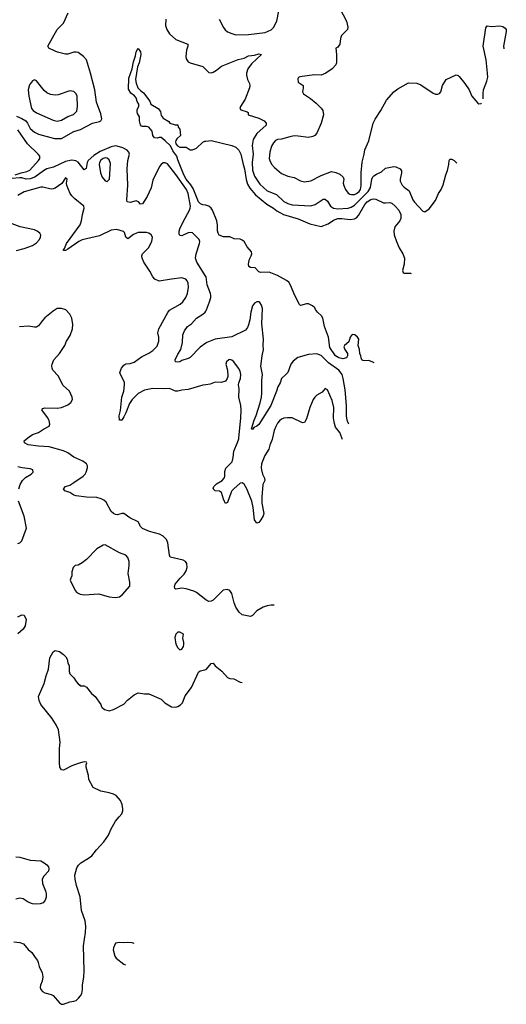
# Model space of a CAD drawing. Header units: inches. Extents: x 2143765 to 2212928, y 878963 to 1017374.
# Tile 90 of 256: x 2178208 to 2182893, y 894547 to 904025. Entities that reach past the tile are written whole.
import ezdxf

# ---------------------------------------------------------------- set-up
doc = ezdxf.new("R2010")
doc.units = ezdxf.units.IN
doc.header["$MEASUREMENT"] = 0
for name, color, linetype in [('C1879', 7, 'Continuous'), ('C1889', 7, 'Continuous'), ('C1970', 7, 'Continuous'), ('C1980', 7, 'Continuous')]:
    doc.layers.add(name, color=color, linetype=linetype)

msp = doc.modelspace()

# ---------------------------------------------------------------- linework, layer by layer
at = {"layer": 'C1879', "color": 5}
for points, elevation in [([(2180000, 898440.4), (2179909.8, 898509.8), (2179884.5, 898524.5), (2179810, 898546), (2179770, 898552.7), (2179710, 898544), (2179702, 898550), (2179699, 898570), (2179706, 898590), (2179751.6, 898650), (2179790, 898688.5), (2179810, 898719.3), (2179819.2, 898750), (2179815.8, 898790), (2179803.6, 898810), (2179783.3, 898823.3), (2179657.2, 898850), (2179649.3, 898870), (2179635.1, 898990), (2179621, 899021), (2179590, 899054), (2179553.5, 899073.5), (2179458.9, 899098.9), (2179390, 899125.6), (2179368.3, 899148.3), (2179362, 899170), (2179349.3, 899190), (2179269.3, 899230), (2179211.1, 899271.1), (2179190, 899271.3), (2179150, 899258.5), (2179130, 899261.5), (2179110, 899272.2), (2179090, 899291.3), (2179039, 899379), (2179018.8, 899398.8), (2178993.8, 899413.8), (2178950, 899424.1), (2178850, 899427.3), (2178750, 899441.5), (2178728.5, 899448.5), (2178690, 899471.8), (2178640.9, 899490), (2178629.4, 899510), (2178649.6, 899530), (2178690, 899545), (2178730, 899568.1), (2178818, 899630), (2178837.6, 899650), (2178848.7, 899670), (2178859.8, 899710), (2178859.2, 899730), (2178849.7, 899750), (2178816.5, 899776.5), (2178730, 899812.7), (2178670, 899854.7), (2178630, 899874.5), (2178490, 899912.7), (2178390, 899918.8), (2178290, 899933.3), (2178253.2, 899950), (2178249.4, 899970), (2178285.6, 900000)], 420), ([(2178199.7, 899510), (2178213, 899550), (2178236.2, 899590), (2178263.7, 899616.3), (2178317.2, 899650), (2178339, 899670), (2178335.3, 899690), (2178310, 899702), (2178230.4, 899709.6), (2178190, 899719.1)], 440), ([(2178190, 898983.8), (2178210, 898988.2), (2178230, 899006.8), (2178273, 899130), (2178250, 899244), (2178195.4, 899390)], 440), ([(2178190, 898276), (2178230, 898296), (2178250, 898291.3), (2178270.5, 898250), (2178262, 898190), (2178242.5, 898157.5), (2178188.5, 898111.5)], 420), ([(2178150, 895147.1), (2178210, 895142), (2178243, 895130), (2178290, 895075.5), (2178326.2, 895046.2), (2178355.9, 894995.9), (2178378.8, 894970), (2178386.8, 894950), (2178394.8, 894910), (2178422.8, 894850), (2178430.5, 894810.5), (2178423, 894770), (2178408.4, 894730), (2178406.4, 894710), (2178410.6, 894690), (2178426.8, 894670), (2178450, 894658), (2178510, 894642.4), (2178530, 894632.4), (2178590, 894560.7), (2178610, 894546.8), (2178630, 894546.8), (2178690, 894570.7), (2178730, 894576), (2178750, 894584.7), (2178774.8, 894605.2), (2178792.1, 894627.9), (2178805.2, 894650), (2178812.1, 894687.9), (2178812, 894730), (2178825.1, 894810), (2178829.6, 894870), (2178822.9, 895110), (2178842.9, 895237.1), (2178844.4, 895295.6), (2178837.4, 895350), (2178803, 895450), (2178790, 895582), (2178753.3, 895690), (2178740.4, 895750), (2178739.7, 895790), (2178758, 895862), (2178773.1, 895886.9), (2178796, 895910), (2178870, 895952.2), (2178903.5, 895976.5), (2178947.3, 896032.7), (2179018, 896110), (2179064.1, 896175.9), (2179086, 896230), (2179128.8, 896311.2), (2179167, 896350), (2179190, 896381), (2179200.9, 896410), (2179200.9, 896430), (2179194.5, 896470), (2179178, 896510), (2179135.8, 896555.8), (2179110, 896569.5), (2179070, 896580.9), (2178990, 896597.2), (2178915.3, 896635.3), (2178874, 896710), (2178869, 896750), (2178848.7, 896830), (2178848.7, 896851.3), (2178855.3, 896870), (2178850, 896878), (2178830, 896882), (2178770, 896865.2), (2178710, 896842.7), (2178630, 896800.9), (2178610, 896805.2), (2178594.5, 896830), (2178589.7, 896870), (2178589.6, 897010), (2178598.7, 897070), (2178581.1, 897190), (2178563.1, 897230), (2178519.4, 897299.4), (2178410, 897432.7), (2178395.1, 897470), (2178388.2, 897510), (2178444.8, 897635.2), (2178462.7, 897710), (2178486.3, 897773.7), (2178499.1, 897880.9), (2178530, 897941), (2178550, 897951), (2178590, 897942), (2178630, 897915.5), (2178652.8, 897892.8), (2178666.4, 897870), (2178672.5, 897832.5), (2178685.2, 897805.2), (2178685.5, 897750), (2178690, 897727.3), (2178728.9, 897688.9), (2178750, 897654.8), (2178770, 897630.8), (2178783.5, 897623.5), (2178790, 897612), (2178830, 897611.3), (2178850, 897598), (2178899.8, 897539.8), (2178936, 897510), (2178990, 897432), (2178996, 897410), (2179002.5, 897402.5), (2179025.3, 897385.3), (2179070, 897373), (2179110, 897383), (2179210, 897436.4), (2179246.9, 897473.1), (2179310, 897524.4), (2179350, 897543.8), (2179410, 897534), (2179450, 897536), (2179570, 897483), (2179604.4, 897450), (2179670, 897411.7), (2179710, 897406.7), (2179730, 897413.4), (2179756.9, 897430), (2179774.3, 897450), (2179802.4, 897517.6), (2179862.5, 897597.5), (2179930, 897744.9), (2179944.5, 897755.5), (2179990, 897765), (2180000, 897770.7)], 420), ([(2178170, 895965.3), (2178210, 895961.8), (2178310, 895933.4), (2178410, 895927.2), (2178444.4, 895910), (2178470.4, 895890), (2178486, 895870), (2178488.5, 895850), (2178483.7, 895830), (2178439.8, 895780.2), (2178424.2, 895750), (2178426.7, 895710), (2178459.1, 895630), (2178463.2, 895610), (2178461.7, 895578.3), (2178451.7, 895548.3), (2178434.9, 895525.1), (2178405.7, 895514.3), (2178370, 895509.8), (2178330, 895514), (2178290, 895531.3), (2178241.7, 895561.7), (2178210, 895568.2), (2178170, 895558.5)], 420), ([(2179250, 895142.7), (2179210, 895138), (2179170, 895142), (2179130, 895134), (2179110.8, 895090), (2179106.8, 895070), (2179122.8, 895010), (2179136, 894990), (2179210, 894934), (2179226.8, 894928.1)], 420), ([(2179310.9, 895131.6), (2179310, 895132.3), (2179290, 895139.3), (2179250, 895142.7)], 420)]:
    msp.add_lwpolyline(points, dxfattribs=dict(at, elevation=elevation))
at = {"layer": 'C1879', "color": 5, "elevation": 440}
for points in [[(2179030, 898969), (2179010, 898965.2), (2178950, 898932.7), (2178850, 898829.5), (2178810, 898796), (2178770, 898773.2), (2178742, 898770), (2178722, 898750), (2178711.3, 898710), (2178710.8, 898670), (2178698.8, 898650), (2178694.8, 898630), (2178740.7, 898530), (2178758.8, 898510), (2178790, 898494.9), (2178830, 898488.4), (2178970, 898497.3), (2179069, 898469), (2179130, 898463.6), (2179170, 898468.9), (2179198.4, 898490), (2179267.3, 898572.7), (2179267.6, 898610), (2179253.1, 898693.1), (2179262, 898770), (2179261.6, 898810), (2179250, 898849), (2179230, 898869.4), (2179170, 898894)], [(2179750, 898128.7), (2179730, 898128.7), (2179711.3, 898110), (2179702, 898078), (2179710, 898014), (2179730, 897978), (2179750, 897958), (2179770, 897966), (2179784, 897990), (2179789, 898010), (2179789, 898030), (2179778, 898070), (2179786, 898110)]]:
    msp.add_lwpolyline(points, close=True, dxfattribs=at)
at = {"layer": 'C1889', "color": 5}
for points, elevation in [([(2180641.1, 900000), (2180637.2, 899982.8), (2180615.8, 899930), (2180606, 899890), (2180566.9, 899830), (2180536.1, 899750), (2180531.6, 899710), (2180534.7, 899690), (2180546.2, 899650), (2180566.3, 899610), (2180567.6, 899590), (2180549.3, 899550), (2180538, 899430), (2180540.2, 899370), (2180557.4, 899270), (2180552.4, 899250), (2180530.2, 899209.8), (2180510, 899185.4), (2180490, 899178), (2180469.7, 899210.3), (2180456.4, 899330), (2180442.5, 899390), (2180394.8, 899510), (2180370, 899552.8), (2180350, 899566.6), (2180330, 899563.1), (2180269.1, 899510), (2180250.3, 899490), (2180243.7, 899476.3), (2180210, 899378), (2180190, 899367.3), (2180170, 899409.5), (2180150, 899473.3), (2180130, 899485.6), (2180089.5, 899490), (2180070.9, 899510), (2180077.7, 899530), (2180104.2, 899555.8), (2180156.1, 899590), (2180175.4, 899610), (2180183.5, 899630), (2180184, 899676), (2180192.4, 899707.6), (2180252, 899770), (2180263.5, 899810), (2180268.9, 899870), (2180305.6, 899954.4), (2180316.2, 899990), (2180317.3, 900000)], 380), ([(2181315.6, 899983), (2181313.7, 899990), (2181309.8, 900000)], 380), ([(2180656.3, 898387.5), (2180628.3, 898388.3), (2180590, 898382.7), (2180550.7, 898370), (2180490, 898335.4), (2180450, 898289.4), (2180430, 898279.5), (2180350, 898297.4), (2180321.5, 898321.5), (2180289.8, 898369.8), (2180272.8, 898410), (2180250, 898501.2), (2180230, 898529.3), (2180210, 898540.9), (2180168.3, 898531.7), (2180070, 898436), (2180050, 898426), (2180030, 898422.7), (2180010, 898432.7), (2180000, 898440.4)], 420), ([(2180000, 897770.7), (2180005.9, 897774.1), (2180050, 897826), (2180070, 897830.5), (2180090, 897804.9), (2180154.7, 897754.7), (2180210, 897694), (2180230, 897682), (2180270, 897679.1), (2180330, 897646.4), (2180349.7, 897645.4)], 420)]:
    msp.add_lwpolyline(points, dxfattribs=dict(at, elevation=elevation))
at = {"layer": 'C1970', "color": 5}
for points, elevation in [([(2178176, 903096), (2178230, 903074.8), (2178265.7, 903050), (2178282.6, 903030), (2178310, 902976.9), (2178350, 902940.8), (2178390, 902923.2), (2178541.7, 902881.7), (2178610, 902880.3), (2178730, 902949.2), (2178792, 902968), (2178910, 903029.4), (2178975.7, 903044.3), (2178988.7, 903051.3), (2178997.6, 903070), (2178990, 903118), (2178948.8, 903230), (2178930, 903349.2), (2178889.8, 903509.8), (2178850, 903638), (2178822.4, 903670), (2178770, 903708.3), (2178750, 903713.5), (2178730, 903712.2), (2178670, 903692.8), (2178650, 903693), (2178571.4, 903711.4), (2178550, 903720.7), (2178489.7, 903749.6), (2178479.3, 903770), (2178567, 903930), (2178630, 903990.5), (2178674.8, 904090)], 360), ([(2179615, 904030), (2179610.2, 903970.2), (2179624.2, 903930), (2179650, 903888.9), (2179710, 903834.9), (2179826.8, 903790), (2179828.2, 903770), (2179814.6, 903730), (2179806.3, 903670), (2179809.1, 903649.1), (2179830, 903620.5), (2179849.1, 903609.1), (2179970, 903574.9), (2180000, 903546.2)], 360), ([(2180000, 902238.8), (2179970, 902242.6), (2179950, 902252.1), (2179930, 902270.9), (2179878.3, 902398.3), (2179855.3, 902435.3), (2179810, 902489.9), (2179787.4, 902530), (2179730, 902677.2), (2179722, 902710), (2179682.6, 902762.6), (2179658.5, 902810), (2179610, 902859.1), (2179570, 902889.5), (2179550, 902892), (2179530, 902882.9), (2179507, 902887), (2179489.4, 902910), (2179482, 902950), (2179450, 902988.7), (2179430, 902996), (2179390, 902995.3), (2179380.2, 903000.2), (2179372.5, 903012.5), (2179361.2, 903050), (2179361.2, 903090), (2179342, 903122), (2179338, 903138), (2179340.2, 903159.8), (2179354.5, 903190), (2179354.5, 903210), (2179338, 903238), (2179330, 903273.2), (2179312.9, 903292.9), (2179278.6, 903318.6), (2179254.5, 903354.5), (2179257.5, 903462.5), (2179290, 903552), (2179302.3, 903617.8), (2179323.5, 903676.5), (2179330, 903716), (2179342.5, 903737.5), (2179350, 903746), (2179370, 903714.8), (2179373.1, 903690), (2179358.3, 903610), (2179340.5, 903570), (2179324.4, 903450), (2179330, 903412), (2179345.5, 903370), (2179370, 903342), (2179400.4, 903320.4), (2179459.8, 903239.8), (2179471.6, 903211.6), (2179542, 903170), (2179562, 903142), (2179570, 903102), (2179590, 903078), (2179643.6, 903043.6), (2179654, 903030), (2179706, 903014), (2179730, 903014), (2179732, 902990), (2179751, 902970), (2179754.8, 902910), (2179721.1, 902878.9), (2179710, 902861.2), (2179707.5, 902850), (2179712.1, 902830), (2179727.2, 902810), (2179750, 902798), (2179810, 902798), (2179850, 902770.7), (2179870, 902770.6), (2179911.3, 902788.7), (2179970, 902845.5), (2179990, 902854.4), (2180000, 902855.6)], 340), ([(2178162.7, 902530), (2178222.7, 902550), (2178278, 902562), (2178305, 902575), (2178387.7, 902670), (2178400.4, 902690), (2178401, 902710), (2178386.6, 902730), (2178282.4, 902830), (2178190, 902965)], 360), ([(2180000, 901553.2), (2179914.2, 901690), (2179899.4, 901730), (2179906.2, 901770), (2179939.3, 901870), (2179942.8, 901890), (2179935.8, 901910), (2179870, 901972), (2179850, 901975.8), (2179830, 901971.6), (2179770, 901943.1), (2179750, 901948), (2179743.4, 901963.4), (2179742.9, 901990), (2179748.4, 902010), (2179781.2, 902078.8), (2179843.5, 902190), (2179850.6, 902210), (2179851.2, 902230), (2179830.3, 902350), (2179814.3, 902390), (2179710, 902535.5), (2179630, 902636.8), (2179610, 902648), (2179590, 902646), (2179570, 902631.6), (2179552.4, 902610), (2179490, 902478.4), (2179472.7, 902407.3), (2179436.5, 902323.5), (2179390, 902253.2), (2179370, 902249.2), (2179351.5, 902271.5), (2179330, 902280.9), (2179270, 902265.1), (2179242, 902270), (2179238, 902290), (2179249.7, 902430.3), (2179243.9, 902590), (2179249.8, 902670), (2179264.2, 902730), (2179259.8, 902750), (2179243.5, 902770), (2179201.7, 902790), (2179147.8, 902807.8), (2179130, 902810.5), (2179090, 902800.3), (2178984.2, 902755.8), (2178921.7, 902718.3), (2178866.2, 902670), (2178856.9, 902650), (2178848.9, 902591.1), (2178830, 902578), (2178770, 902651.9), (2178747, 902667.1), (2178710, 902671.7), (2178650, 902660.2), (2178534.1, 902605.9), (2178470, 902588.6), (2178436.2, 902570), (2178354.2, 902510), (2178310, 902491.2), (2178270, 902489.3), (2178230, 902501.4), (2178210, 902502), (2178135.5, 902495.5)], 360), ([(2180000, 900511.3), (2179970, 900507.1), (2179830, 900464.8), (2179770, 900458.8), (2179730, 900447.8), (2179709, 900449), (2179650, 900474.7), (2179590, 900471.7), (2179490, 900474.9), (2179410, 900459.6), (2179350, 900426.9), (2179290, 900368.2), (2179264.1, 900330), (2179230, 900239.7), (2179210, 900200.7), (2179190, 900169.7), (2179168.2, 900168.2), (2179165.8, 900210), (2179177.5, 900262.5), (2179191.9, 900390), (2179210.5, 900450), (2179218, 900510), (2179216.4, 900536.4), (2179178.7, 900610), (2179172.8, 900630), (2179188.8, 900670), (2179210, 900699), (2179230, 900712.9), (2179270, 900713.8), (2179310, 900727.1), (2179382.1, 900777.9), (2179450, 900813.4), (2179490, 900840.7), (2179530, 900882.3), (2179548.8, 900930), (2179547.8, 900967.8), (2179538, 901010), (2179547.4, 901050), (2179632.5, 901207.5), (2179649.8, 901230), (2179753, 901287), (2179778.3, 901310), (2179806.3, 901350), (2179822.5, 901390), (2179833.4, 901450), (2179830, 901489.2), (2179821.5, 901510), (2179807, 901527), (2179770, 901538.5), (2179670, 901527.7), (2179550, 901506.3), (2179510, 901528), (2179490, 901547.8), (2179462.4, 901602.4), (2179403.6, 901690), (2179385.6, 901730), (2179383.6, 901750), (2179391.6, 901770), (2179448.4, 901830), (2179480.5, 901890), (2179485.6, 901930), (2179474, 901954), (2179450, 901971.3), (2179430, 901975.4), (2179350, 901976.4), (2179331.1, 901971.1), (2179303.9, 901956.1), (2179250, 901913.6), (2179231, 901931), (2179215.9, 901975.9), (2179206.7, 901986.7), (2179143.7, 902003.7), (2179090, 901998.2), (2178975.5, 901944.5), (2178810, 901907.1), (2178776.2, 901890), (2178670, 901815.1), (2178650, 901803.5), (2178630, 901802), (2178628.7, 901810), (2178638.4, 901821.6), (2178659.8, 901870), (2178789.8, 902050), (2178802.3, 902090), (2178811, 902149), (2178829.4, 902210), (2178825.2, 902230), (2178739.8, 902299.7), (2178708.5, 902328.5), (2178693.6, 902350), (2178660.9, 902430), (2178658, 902450), (2178664, 902490), (2178650, 902501.2), (2178612.4, 902447.6), (2178550, 902403.7), (2178530, 902396.2), (2178510, 902393.3), (2178431.5, 902411.5), (2178410, 902411.4), (2178250, 902367.3), (2178190, 902332)], 380), ([(2178176, 901804), (2178250, 901820.7), (2178330, 901850.2), (2178370, 901877.8), (2178399.3, 901910), (2178408.7, 901930), (2178409.8, 901950), (2178400.8, 901970), (2178376.4, 901990), (2178350, 902002.3), (2178212.2, 902032.2), (2178109.9, 902069.9)], 420), ([(2178285.6, 900000), (2178297.6, 900010), (2178330, 900030.3), (2178390, 900052.2), (2178436.2, 900083.8), (2178490, 900110.8), (2178498.7, 900130), (2178490, 900165.2), (2178475.2, 900195.2), (2178420.9, 900270), (2178430, 900282.8), (2178450, 900287.7), (2178570, 900284.7), (2178610, 900291.5), (2178670, 900317), (2178698.8, 900341.2), (2178716.2, 900370), (2178712.7, 900390), (2178687.7, 900447.7), (2178624.9, 900504.9), (2178578, 900598), (2178527.6, 900650), (2178518.9, 900670), (2178517.7, 900690), (2178520.4, 900710), (2178537.7, 900750), (2178590, 900810.4), (2178642.6, 900890), (2178658.9, 900930), (2178695.3, 900984.7), (2178714.8, 901050), (2178720.5, 901090), (2178709.6, 901150), (2178689.6, 901190), (2178651, 901231), (2178610, 901243.5), (2178570, 901243.6), (2178530, 901218.9), (2178450, 901153.7), (2178426.7, 901130), (2178390, 901076.9), (2178370, 901065.7), (2178350, 901064.4), (2178294, 901074), (2178206.9, 901066.9)], 420), ([(2180000, 900909.6), (2179946.8, 900873.2), (2179850, 900772.6), (2179830, 900762), (2179770, 900743.7), (2179750, 900732.3), (2179730, 900727.3), (2179709.2, 900730), (2179704.5, 900750), (2179730, 900804), (2179759.7, 900850), (2179776.6, 900916.6), (2179779.5, 900990), (2179794.5, 901030), (2179824.5, 901070), (2179861.8, 901098.2), (2179910, 901150.4), (2179972, 901190), (2179995.1, 901210), (2180000, 901218.5)], 360)]:
    msp.add_lwpolyline(points, dxfattribs=dict(at, elevation=elevation))
at = {"layer": 'C1970', "color": 5, "elevation": 380}
for points in [[(2178350, 903446), (2178330, 903436), (2178301.7, 903398.3), (2178288.8, 903350), (2178294.9, 903290), (2178320.4, 903170), (2178336.4, 903150), (2178370, 903128.1), (2178530, 903056), (2178570, 903048), (2178610, 903057.8), (2178670, 903091.5), (2178727.1, 903112.9), (2178756.9, 903143.1), (2178764, 903190), (2178760.3, 903290), (2178752.5, 903312.5), (2178730, 903333.1), (2178690, 903338.2), (2178579.3, 903300.7), (2178550, 903299.3), (2178505.7, 903305.7), (2178470, 903320.4), (2178442.8, 903342.8), (2178370, 903435.1)], [(2179030, 902693.5), (2179010, 902689.7), (2178990, 902674), (2178976.9, 902650), (2178974.3, 902630), (2178987.3, 902550), (2179002.3, 902510), (2179030, 902473.4), (2179050, 902468), (2179071.1, 902490), (2179081.8, 902641.8), (2179070, 902675.6), (2179050.7, 902690.7)]]:
    msp.add_lwpolyline(points, close=True, dxfattribs=at)
at = {"layer": 'C1980', "color": 5}
for points, elevation in [([(2180127, 904030), (2180168.8, 903950), (2180186.3, 903926.3), (2180209.2, 903909.2), (2180250, 903890.3), (2180290, 903877.4), (2180410, 903880.7), (2180570, 903901.4), (2180630, 903928.5), (2180652.7, 903950), (2180682.8, 904010), (2180703.9, 904110)], 380), ([(2181290, 904131), (2181354, 904010), (2181367.1, 903952.9), (2181362.8, 903930), (2181307.2, 903872.8), (2181295.3, 903844.7), (2181290, 903789.2), (2181270, 903761.2), (2181251.3, 903750), (2181259.5, 903690), (2181259.3, 903610), (2181252.7, 903590), (2181217.1, 903550), (2181155.5, 903510), (2181110, 903489.7), (2181045.9, 903494.2), (2180904.7, 903475.3), (2180891.6, 903468.4), (2180886, 903454), (2180890, 903422), (2180936, 903390), (2180937.3, 903370), (2180930.6, 903330), (2180940.7, 903310), (2181007.1, 903267.1), (2181061.7, 903221.7), (2181110, 903174), (2181128, 903150), (2181132.2, 903110), (2181110.4, 903030), (2181067.3, 902932.7), (2181048.8, 902911.2), (2181030, 902901.3), (2180988.9, 902891.1), (2180890, 902905), (2180850, 902906), (2180810, 902898.6), (2180730, 902874.4), (2180690, 902871.5), (2180670, 902860.4), (2180650, 902839.6), (2180631.5, 902808.5), (2180615.6, 902750), (2180610.3, 902690), (2180614.6, 902670), (2180633, 902633), (2180661.2, 902601.2), (2180730, 902544.9), (2180790, 902519), (2180850, 902505.7), (2180910, 902474.9), (2180950, 902464.6), (2181010, 902472.9), (2181110, 902526), (2181210, 902562), (2181252.3, 902552.3), (2181290, 902537.3), (2181320.7, 902510), (2181327.3, 902490), (2181323.1, 902450), (2181327.2, 902430), (2181346, 902390), (2181370, 902355.8), (2181385.1, 902345.1), (2181401.5, 902341.5), (2181430, 902343.2), (2181450, 902350.2), (2181475.9, 902370), (2181490.5, 902390.5), (2181495.6, 902430), (2181495.4, 902550), (2181505.6, 902654.4), (2181525.3, 902730), (2181530, 902771), (2181570, 902858.8), (2181611.1, 903030), (2181630, 903068), (2181686, 903150), (2181739.6, 903250), (2181809.7, 903330), (2181850, 903360.3), (2181950, 903416.4), (2182030, 903413.8), (2182070, 903399.1), (2182190, 903316.9), (2182210, 903309), (2182232.9, 903307.1), (2182250, 903314.9), (2182262.4, 903330), (2182278.9, 903390), (2182313.2, 903450), (2182410, 903494), (2182430, 903487.3), (2182439, 903479), (2182494.4, 903410), (2182534.4, 903350), (2182560.4, 903290), (2182619.9, 903219.9), (2182630, 903213.4), (2182650, 903219.3), (2182655.4, 903225.3)], 380), ([(2182670.6, 903262.2), (2182669.7, 903310), (2182674.8, 903350), (2182705.8, 903434.2), (2182713.6, 903470), (2182713.2, 903510), (2182697.7, 903637.7), (2182669.8, 903770), (2182695.1, 903944.9), (2182710, 903966), (2182750, 903959.1), (2182830, 903964.9), (2182859.3, 903959.3), (2182883, 903943), (2182890.7, 903930), (2182893, 903910), (2182865.7, 903770), (2182867.7, 903747.7), (2182870.1, 903745)], 380), ([(2180000, 903546.2), (2180030, 903517.4), (2180050, 903513.4), (2180070, 903520.3), (2180101.5, 903538.5), (2180150, 903577.4), (2180310, 903640.3), (2180370, 903654), (2180410, 903677.6), (2180470, 903684.2), (2180510, 903695.6), (2180536.3, 903690), (2180440.8, 903599.2), (2180403.6, 903550), (2180391.5, 903510), (2180391.5, 903490), (2180401.5, 903450), (2180420.3, 903410), (2180424.2, 903390), (2180420.2, 903370), (2180380, 903260), (2180334.3, 903190), (2180326, 903170), (2180337, 903157), (2180397.7, 903137.8), (2180407.7, 903130), (2180408.5, 903108.5), (2180510, 903076.5), (2180561.6, 903050), (2180582.4, 903030), (2180580.4, 903010), (2180489.6, 902930.4), (2180454.8, 902870), (2180447.4, 902812.6), (2180454.5, 902730), (2180445.2, 902650), (2180450, 902577.3), (2180470, 902519.5), (2180521.2, 902441.2), (2180590, 902377.1), (2180681.7, 902341.7), (2180750, 902275.4), (2180790, 902255.9), (2180830, 902243.5), (2181010, 902233.8), (2181053.9, 902246.1), (2181130, 902296.2), (2181150, 902296.9), (2181170, 902277.4), (2181199.2, 902230), (2181230.1, 902210.1), (2181270, 902204.6), (2181370, 902211.5), (2181399.4, 902220.6), (2181430, 902238.1), (2181562, 902370), (2181585.7, 902410), (2181599.8, 902490), (2181608.4, 902511.6), (2181617.8, 902522.2), (2181642, 902538), (2181690, 902558.7), (2181730, 902597), (2181810, 902610.3), (2181828.3, 902608.3), (2181870, 902587.7), (2181882.4, 902570), (2181885.3, 902550), (2181872.4, 902490), (2181872.6, 902470), (2181890, 902432.4), (2181910, 902411.8), (2181957.1, 902377.1), (2181994.4, 902290), (2182010, 902267.6), (2182090, 902182.8), (2182110, 902174.8), (2182150, 902204), (2182210, 902284.9), (2182240.5, 902350), (2182267, 902390), (2182285.4, 902434.6), (2182309.7, 902530), (2182327.2, 902572.8), (2182339.5, 902630), (2182342.7, 902670), (2182350, 902681), (2182370, 902681), (2182390, 902670.7), (2182410, 902650.7), (2182415.1, 902643.9)], 360), ([(2180000, 902855.6), (2180050, 902861.6), (2180250, 902812.7), (2180290, 902798.7), (2180317, 902770), (2180337.3, 902730), (2180358.2, 902630), (2180371.3, 902588.7), (2180386.9, 902486.9), (2180402.5, 902442.5), (2180423.5, 902403.6), (2180478.9, 902338.9), (2180588.8, 902248.8), (2180650, 902211.1), (2180683.3, 902183.3), (2180749, 902149), (2180890, 902108.2), (2181001.1, 902061.1), (2181110, 902035), (2181179.2, 902060.8), (2181230, 902094.8), (2181270, 902109.3), (2181310, 902110.7), (2181390, 902100.9), (2181432.4, 902107.6), (2181450, 902118.2), (2181470, 902141.3), (2181530, 902246.7), (2181552.7, 902270), (2181590, 902293), (2181610, 902298.8), (2181637.6, 902297.6), (2181710, 902262.4), (2181730, 902260.4), (2181770, 902266.4), (2181790, 902259.5), (2181823.7, 902230), (2181858, 902190), (2181876.9, 902150), (2181876.5, 902110), (2181869, 902090), (2181818.2, 902030), (2181809.3, 901990), (2181814.7, 901954.7), (2181836, 901890), (2181860.3, 901830), (2181896.5, 901770), (2181911.6, 901730), (2181910.2, 901670), (2181894.9, 901610), (2181901, 901590), (2181910, 901585.5), (2181970, 901584.2), (2181976.5, 901582.5)], 340), ([(2181621.3, 900722.8), (2181609.4, 900729.4), (2181570, 900745.2), (2181530, 900741.2), (2181510, 900744), (2181502, 900750), (2181494, 900770), (2181493.2, 900790), (2181484, 900810), (2181479.5, 900850), (2181467, 900890), (2181474.5, 900950), (2181461.2, 900970), (2181433.2, 900990), (2181410, 900993.6), (2181388.8, 900970), (2181376.1, 900923.9), (2181336.4, 900890), (2181330, 900874), (2181337, 900850), (2181363, 900810), (2181364.9, 900790), (2181353.4, 900770), (2181318.9, 900761.1), (2181280.9, 900770), (2181248.3, 900790), (2181194.5, 900870), (2181180.5, 900970), (2181143.5, 901070), (2181127, 901150), (2181115.1, 901175.1), (2181075.3, 901210), (2181054.6, 901234.6), (2181048, 901250), (2181028, 901270), (2180990, 901289), (2180970, 901289.2), (2180910, 901274), (2180901.5, 901281.5), (2180856, 901370), (2180815.6, 901470), (2180797.6, 901497.6), (2180775.6, 901515.6), (2180690, 901562.4), (2180610, 901593.6), (2180528, 901590), (2180510, 901599), (2180474.5, 901634.5), (2180430, 901639), (2180415.3, 901650), (2180409.3, 901670), (2180412.7, 901690), (2180421.2, 901718.8), (2180437.2, 901750), (2180442, 901770), (2180439, 901790), (2180398.9, 901838.9), (2180370, 901889), (2180350, 901903.7), (2180330, 901911.5), (2180273.8, 901913.8), (2180230, 901933.2), (2180170, 901936), (2180129, 901950), (2180117.2, 901970), (2180111.9, 901991.9), (2180112.6, 902047.4), (2180107.1, 902090), (2180063.6, 902190), (2180051, 902211), (2180029.7, 902229.7), (2180010, 902237.6), (2180000, 902238.8)], 340), ([(2180000, 901218.5), (2180007.9, 901232.1), (2180036.8, 901310), (2180049.7, 901350), (2180049.7, 901370), (2180046, 901390), (2180012.5, 901472.5), (2180002, 901550), (2180000, 901553.2)], 360), ([(2181376.8, 900131.1), (2181370, 900143.9), (2181360.5, 900170), (2181354.1, 900210), (2181353.6, 900310), (2181343, 900463), (2181323.2, 900570), (2181311.3, 900610), (2181280.7, 900650), (2181181.6, 900721.6), (2181110, 900793.6), (2181070, 900808.2), (2180990, 900802.2), (2180886.6, 900773.4), (2180842, 900738), (2180817.6, 900710), (2180788.2, 900630), (2180771.8, 900608.2), (2180728.5, 900570), (2180715.8, 900530), (2180691.6, 900490), (2180681.5, 900450), (2180624.6, 900310), (2180510.6, 900129.4), (2180490, 900111), (2180462, 900098), (2180450, 900079.5), (2180442, 900082), (2180438, 900090), (2180443.8, 900096.2), (2180466.1, 900170), (2180485.5, 900214.5), (2180523.5, 900336.5), (2180537, 900390), (2180540.6, 900430), (2180538, 900550), (2180546.9, 900610), (2180529.9, 900690), (2180541.1, 900790), (2180555.8, 900850), (2180550.9, 900890), (2180555.1, 900950), (2180537.7, 901097.7), (2180544.2, 901244.2), (2180537.4, 901277.4), (2180521.2, 901301.2), (2180510, 901309.3), (2180490, 901309.4), (2180470, 901297), (2180450, 901269.3), (2180433.1, 901210), (2180423.8, 901136.2), (2180411.7, 901088.3), (2180399.9, 901060.1), (2180382.8, 901037.2), (2180249.2, 900970.8), (2180090, 900947.8), (2180010, 900916.5), (2180000, 900909.6)], 360), ([(2180317.3, 900000), (2180336.5, 900190), (2180339.3, 900270), (2180336.8, 900310), (2180319.2, 900390), (2180319.7, 900470), (2180314.3, 900510), (2180316.9, 900530), (2180334, 900570), (2180337.6, 900610), (2180330, 900642), (2180316, 900670), (2180269.4, 900730), (2180250, 900747), (2180230, 900752.6), (2180221, 900750), (2180198, 900730), (2180193, 900710), (2180208.4, 900650), (2180211, 900590), (2180206, 900570), (2180190, 900545.2), (2180148, 900532), (2180090, 900534), (2180042.6, 900517.4), (2180000, 900511.3)], 380), ([(2181309.8, 900000), (2181290.6, 900050), (2181250, 900103.1), (2181237.3, 900137.3), (2181227.9, 900190), (2181231.3, 900291.3), (2181217.5, 900357.5), (2181170, 900462), (2181150, 900475.3), (2181120.6, 900439.4), (2181069.5, 900410.5), (2181048.4, 900391.6), (2181034, 900370), (2181001.5, 900290), (2180970, 900181.2), (2180950, 900146.6), (2180930, 900142.9), (2180832.3, 900192.2), (2180786.6, 900193.4), (2180750, 900188.3), (2180730, 900179.7), (2180710, 900164), (2180690, 900139.7), (2180672.9, 900110), (2180657.1, 900070), (2180641.1, 900000)], 380)]:
    msp.add_lwpolyline(points, dxfattribs=dict(at, elevation=elevation))

doc.saveas('drawing.dxf')
